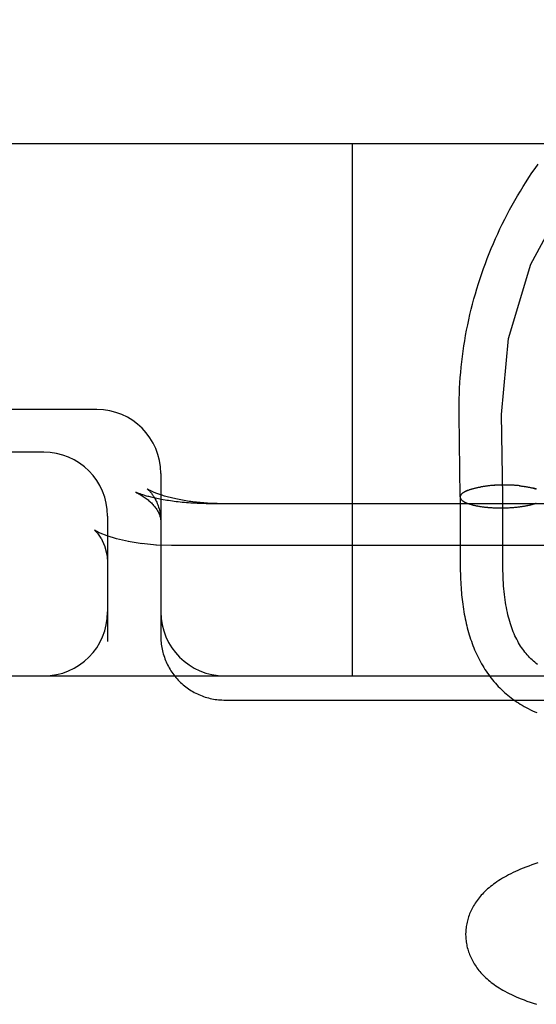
# Model space of a CAD drawing. Header units: inches. Extents: x 0 to 303, y 0 to 196.
# Tile 36 of 100: x 30.808 to 30.929, y 102.072 to 102.303. Entities that reach past the tile are written whole.
import ezdxf

# ---------------------------------------------------------------- set-up
doc = ezdxf.new("R2010")
doc.units = ezdxf.units.IN
doc.header["$LTSCALE"] = 16.67597
doc.header["$MEASUREMENT"] = 0
doc.linetypes.add('HIDDEN', pattern=[0.2, 0.1, -0.1])
doc.layers.add('DEFAULT_2', color=8, linetype='HIDDEN')

msp = doc.modelspace()

# ---------------------------------------------------------------- linework, layer by layer
at = {"layer": 'DEFAULT_2', "color": 8, "linetype": 'HIDDEN'}
for p, q in [((30.54628, 102.27386), (32.86128, 102.27386)), ((30.88628, 102.14886), (30.88628, 102.27386)), ((30.82628, 102.21136), (30.65628, 102.21136)), ((30.91129, 102.21011), (30.91128, 102.21136)), ((30.91153, 102.19085), (30.91129, 102.21011)), ((30.92153, 102.19097), (30.92128, 102.21024)), ((30.81378, 102.20136), (30.65628, 102.20136)), ((30.84128, 102.19636), (30.84128, 102.15811)), ((30.91255, 102.19205), (30.91328, 102.19239)), ((30.9166, 102.19325), (30.91642, 102.19322)), ((30.91678, 102.19327), (30.91657, 102.19324)), ((30.91696, 102.1933), (30.91675, 102.19327)), ((30.91715, 102.19333), (30.91693, 102.1933)), ((30.91733, 102.19335), (30.91711, 102.19333)), ((30.91752, 102.19338), (30.9173, 102.19335)), ((30.91771, 102.1934), (30.91748, 102.19338)), ((30.9179, 102.19343), (30.91767, 102.1934)), ((30.9181, 102.19345), (30.91786, 102.19343)), ((30.91829, 102.19347), (30.91805, 102.19345)), ((30.91849, 102.19349), (30.91825, 102.19347)), ((30.91869, 102.19351), (30.91844, 102.19349)), ((30.91888, 102.19352), (30.91864, 102.19351)), ((30.91908, 102.19354), (30.91884, 102.19353)), ((30.91928, 102.19356), (30.91903, 102.19354)), ((30.91949, 102.19357), (30.91923, 102.19356)), ((30.91969, 102.19358), (30.91943, 102.19357)), ((30.91989, 102.1936), (30.91964, 102.19359)), ((30.9201, 102.19361), (30.91984, 102.1936)), ((30.9203, 102.19362), (30.92004, 102.19361)), ((30.92051, 102.19363), (30.92024, 102.19362)), ((30.92071, 102.19363), (30.92045, 102.19363)), ((30.92092, 102.19364), (30.92065, 102.19364)), ((30.92112, 102.19364), (30.92086, 102.19364)), ((30.92133, 102.19365), (30.92106, 102.19365)), ((30.92154, 102.19365), (30.92127, 102.19365)), ((30.92174, 102.19365), (30.92147, 102.19366)), ((30.92195, 102.19365), (30.92168, 102.19366)), ((30.92216, 102.19365), (30.92188, 102.19366)), ((30.92236, 102.19365), (30.92209, 102.19366)), ((30.92257, 102.19365), (30.92229, 102.19366)), ((30.92277, 102.19365), (30.9225, 102.19366)), ((30.92298, 102.19364), (30.9227, 102.19365)), ((30.92318, 102.19363), (30.92291, 102.19365)), ((30.92339, 102.19363), (30.92311, 102.19364)), ((30.92359, 102.19362), (30.92331, 102.19364)), ((30.92379, 102.19361), (30.92351, 102.19363)), ((30.92399, 102.1936), (30.92371, 102.19362)), ((30.92419, 102.19359), (30.92391, 102.19361)), ((30.92439, 102.19357), (30.92411, 102.1936)), ((30.92459, 102.19356), (30.92431, 102.19358)), ((30.92478, 102.19354), (30.92451, 102.19357)), ((30.92498, 102.19353), (30.9247, 102.19356)), ((30.92517, 102.19351), (30.9249, 102.19354)), ((30.92536, 102.19349), (30.92509, 102.19352)), ((30.92555, 102.19347), (30.92528, 102.19351)), ((30.92547, 102.19349), (30.92566, 102.19347)), ((30.92555, 102.19347), (30.92584, 102.19345)), ((30.92574, 102.19345), (30.92603, 102.19342)), ((30.92593, 102.19343), (30.92621, 102.1934)), ((30.92611, 102.19341), (30.92639, 102.19338)), ((30.92629, 102.19338), (30.92657, 102.19335)), ((30.92647, 102.19336), (30.92675, 102.19333)), ((30.92665, 102.19333), (30.92692, 102.1933)), ((30.92683, 102.19331), (30.92709, 102.19327)), ((30.927, 102.19328), (30.92726, 102.19324)), ((30.92717, 102.19325), (30.92743, 102.19321)), ((30.92734, 102.19322), (30.92759, 102.19318)), ((30.92751, 102.19319), (30.92776, 102.19315)), ((30.92767, 102.19316), (30.92792, 102.19312)), ((30.92784, 102.19313), (30.92807, 102.19308)), ((30.928, 102.19309), (30.92823, 102.19305)), ((30.92815, 102.19306), (30.92838, 102.19301)), ((30.9283, 102.19302), (30.92853, 102.19298)), ((30.83607, 102.19168), (30.83538, 102.19197)), ((30.91158, 102.18858), (30.91158, 102.1872)), ((30.91564, 102.18874), (30.91584, 102.1887)), ((30.91581, 102.18871), (30.91602, 102.18867)), ((30.91598, 102.18868), (30.91619, 102.18864)), ((30.91615, 102.18865), (30.91637, 102.18862)), ((30.91633, 102.18863), (30.91655, 102.18859)), ((30.91651, 102.1886), (30.91673, 102.18857)), ((30.91669, 102.18857), (30.91692, 102.18854)), ((30.91687, 102.18855), (30.91711, 102.18852)), ((30.91706, 102.18853), (30.9173, 102.1885)), ((30.91725, 102.1885), (30.91749, 102.18847)), ((30.91744, 102.18848), (30.91768, 102.18845)), ((30.91763, 102.18846), (30.91787, 102.18844)), ((30.91782, 102.18844), (30.91801, 102.18843)), ((30.91787, 102.18844), (30.91821, 102.18841)), ((30.91807, 102.18842), (30.9184, 102.18839)), ((30.91827, 102.1884), (30.9186, 102.18838)), ((30.91847, 102.18839), (30.9188, 102.18837)), ((30.91867, 102.18837), (30.919, 102.18835)), ((30.91887, 102.18836), (30.9192, 102.18834)), ((30.91907, 102.18835), (30.91941, 102.18833)), ((30.91928, 102.18834), (30.91961, 102.18832)), ((30.91948, 102.18833), (30.91982, 102.18832)), ((30.91969, 102.18832), (30.92002, 102.18831)), ((30.91989, 102.18831), (30.92023, 102.1883)), ((30.9201, 102.1883), (30.92043, 102.1883)), ((30.92031, 102.1883), (30.92064, 102.1883)), ((30.92052, 102.1883), (30.92085, 102.1883)), ((30.92073, 102.18829), (30.92106, 102.18829)), ((30.92094, 102.18829), (30.92126, 102.18829)), ((30.92115, 102.18829), (30.92147, 102.1883)), ((30.92136, 102.18829), (30.92168, 102.1883)), ((30.92157, 102.18829), (30.92189, 102.1883)), ((30.92158, 102.18664), (30.92158, 102.18827)), ((30.92178, 102.1883), (30.9221, 102.18831)), ((30.92199, 102.1883), (30.9223, 102.18831)), ((30.9222, 102.18831), (30.92251, 102.18832)), ((30.9224, 102.18831), (30.92272, 102.18833)), ((30.92261, 102.18832), (30.92292, 102.18834)), ((30.92282, 102.18833), (30.92313, 102.18835)), ((30.92303, 102.18834), (30.92334, 102.18836)), ((30.92324, 102.18835), (30.92354, 102.18837)), ((30.92344, 102.18837), (30.92374, 102.18839)), ((30.92365, 102.18838), (30.92395, 102.1884)), ((30.92385, 102.18839), (30.92415, 102.18842)), ((30.92406, 102.18841), (30.92435, 102.18844)), ((30.92426, 102.18843), (30.92455, 102.18846)), ((30.92446, 102.18845), (30.92474, 102.18848)), ((30.92466, 102.18847), (30.92494, 102.1885)), ((30.92486, 102.18849), (30.92514, 102.18852)), ((30.92506, 102.18851), (30.92533, 102.18854)), ((30.92525, 102.18853), (30.92552, 102.18857)), ((30.92545, 102.18855), (30.92571, 102.18859)), ((30.92564, 102.18858), (30.9259, 102.18862)), ((30.92583, 102.1886), (30.92609, 102.18864)), ((30.92602, 102.18863), (30.92627, 102.18867)), ((30.9262, 102.18866), (30.92645, 102.1887)), ((30.92639, 102.18869), (30.92663, 102.18873)), ((30.92657, 102.18872), (30.92681, 102.18876)), ((30.92675, 102.18875), (30.92699, 102.18879)), ((30.92693, 102.18878), (30.92716, 102.18883)), ((30.92711, 102.18881), (30.92733, 102.18886)), ((30.92728, 102.18885), (30.9275, 102.1889)), ((30.92745, 102.18888), (30.92767, 102.18893)), ((30.92762, 102.18892), (30.92783, 102.18897)), ((30.92778, 102.18896), (30.92799, 102.18901)), ((30.92794, 102.18899), (30.92815, 102.18904)), ((30.9281, 102.18903), (30.9283, 102.18908)), ((30.92826, 102.18907), (30.92845, 102.18912)), ((30.92841, 102.18911), (30.9286, 102.18916)), ((30.9286, 102.18916), (30.92875, 102.18921)), ((30.92886, 102.18924), (30.92903, 102.18929)), ((30.929, 102.18928), (30.92917, 102.18934)), ((30.92914, 102.18932), (30.9293, 102.18938)), ((30.92927, 102.18937), (30.9294, 102.18941)), ((30.82878, 102.18636), (30.82878, 102.15695)), ((30.91158, 102.1872), (30.91158, 102.18575)), ((30.92158, 102.18509), (30.92158, 102.18664)), ((30.82588, 102.18292), (30.82644, 102.18234)), ((30.92153, 102.17884), (30.92158, 102.18509)), ((30.82706, 102.18235), (30.82617, 102.18279)), ((30.82866, 102.18172), (30.82703, 102.18237)), ((30.83088, 102.18104), (30.82866, 102.18172)), ((30.83687, 102.17989), (30.83361, 102.18041)), ((30.84027, 102.17957), (30.83673, 102.17991)), ((30.84378, 102.17946), (30.84008, 102.17958)), ((31.06378, 102.17946), (30.84378, 102.17946)), ((30.91153, 102.17879), (30.91152, 102.17725)), ((30.92152, 102.1773), (30.92153, 102.17884)), ((30.91152, 102.17725), (30.91153, 102.17574)), ((30.92153, 102.17577), (30.92152, 102.1773)), ((30.84157, 102.15515), (30.84166, 102.15477)), ((30.65628, 102.14886), (32.86128, 102.14886)), ((30.85628, 102.14319), (31.07711, 102.14319))]:
    msp.add_line(p, q, dxfattribs=at)
for points in [[(30.92128, 102.21024), (30.92287, 102.22804), (30.92813, 102.2455), (30.93669, 102.26134), (30.94852, 102.27551), (30.96274, 102.28697), (30.97931, 102.29567), (30.99701, 102.30098), (31.01578, 102.30288), (31.03424, 102.30123), (31.05233, 102.29604), (31.06871, 102.28768), (31.08334, 102.27619), (31.09513, 102.26241), (31.10405, 102.24638), (31.10944, 102.22929), (31.11128, 102.21104)], [(30.91128, 102.21136), (30.91129, 102.21261), (30.91131, 102.21386), (30.91135, 102.21511), (30.91141, 102.21636), (30.91148, 102.21761), (30.91156, 102.21886), (30.91167, 102.2201), (30.91179, 102.22135), (30.91192, 102.22259), (30.91207, 102.22383), (30.91224, 102.22507), (30.91242, 102.22631), (30.91262, 102.22754), (30.91283, 102.22878), (30.91306, 102.23001), (30.91331, 102.23124), (30.91357, 102.23246), (30.91385, 102.23368), (30.91414, 102.2349), (30.91445, 102.23611), (30.91477, 102.23733), (30.91511, 102.23853), (30.91546, 102.23974), (30.91583, 102.24093), (30.91622, 102.24213), (30.91661, 102.24332), (30.91703, 102.2445), (30.91746, 102.24568), (30.9179, 102.24686), (30.91836, 102.24803), (30.91884, 102.24919), (30.91933, 102.25035), (30.91983, 102.2515), (30.92035, 102.25264), (30.92088, 102.25378), (30.92143, 102.25492), (30.92199, 102.25604), (30.92257, 102.25716), (30.92316, 102.25828), (30.92377, 102.25938), (30.92439, 102.26048), (30.92502, 102.26157), (30.92567, 102.26266), (30.92633, 102.26373), (30.927, 102.2648), (30.92769, 102.26586), (30.92839, 102.26691), (30.92911, 102.26796), (30.92983, 102.26899)], [(30.8381, 102.19273), (30.83809, 102.19274), (30.83809, 102.19274), (30.8381, 102.19273), (30.83812, 102.19271), (30.83815, 102.19269), (30.83818, 102.19267), (30.83822, 102.19263), (30.83827, 102.19259), (30.83832, 102.19254), (30.83838, 102.19249), (30.83845, 102.19242), (30.83852, 102.19235), (30.8386, 102.19227), (30.83868, 102.19218), (30.83876, 102.19209), (30.83886, 102.19198), (30.83895, 102.19187), (30.83905, 102.19174), (30.83916, 102.19161), (30.83926, 102.19146), (30.83937, 102.1913), (30.83949, 102.19113), (30.8396, 102.19095), (30.83972, 102.19076), (30.83984, 102.19055), (30.83996, 102.19034), (30.84008, 102.1901), (30.8402, 102.18986), (30.84032, 102.1896), (30.84043, 102.18933), (30.84054, 102.18904), (30.84065, 102.18874), (30.84075, 102.18843), (30.84085, 102.1881), (30.84093, 102.18777), (30.84101, 102.18742), (30.84108, 102.18707), (30.84114, 102.1867), (30.84119, 102.18633), (30.84123, 102.18595), (30.84126, 102.18557), (30.84127, 102.18518), (30.84128, 102.18492)], [(30.85578, 102.18928), (30.85544, 102.18928), (30.85498, 102.18928), (30.85453, 102.18929), (30.85407, 102.1893), (30.85362, 102.18932), (30.85316, 102.18934), (30.85271, 102.18936), (30.85226, 102.18938), (30.85182, 102.18941), (30.85137, 102.18945), (30.85093, 102.18948), (30.85049, 102.18952), (30.85006, 102.18957), (30.84963, 102.18961), (30.8492, 102.18966), (30.84877, 102.18971), (30.84835, 102.18977), (30.84794, 102.18983), (30.84753, 102.18989), (30.84712, 102.18995), (30.84673, 102.19002), (30.84633, 102.19009), (30.84594, 102.19016), (30.84556, 102.19023), (30.84519, 102.19031), (30.84482, 102.19039), (30.84446, 102.19047), (30.84411, 102.19055), (30.84376, 102.19063), (30.84343, 102.19072), (30.8431, 102.1908), (30.84278, 102.19089), (30.84247, 102.19098), (30.84217, 102.19106), (30.84188, 102.19115), (30.8416, 102.19124), (30.84133, 102.19133), (30.84106, 102.19142), (30.84081, 102.1915), (30.84057, 102.19159), (30.84035, 102.19167), (30.84013, 102.19176), (30.83992, 102.19184), (30.83973, 102.19192), (30.83954, 102.192), (30.83937, 102.19207), (30.83921, 102.19214), (30.83906, 102.19221), (30.83892, 102.19228), (30.83879, 102.19234), (30.83868, 102.1924), (30.83857, 102.19245), (30.83848, 102.1925), (30.8384, 102.19255), (30.83832, 102.19259), (30.83826, 102.19263), (30.83821, 102.19266), (30.83817, 102.19269), (30.83814, 102.19271), (30.83811, 102.19272), (30.8381, 102.19273)], [(30.91284, 102.1922), (30.91274, 102.19215), (30.91265, 102.1921), (30.91255, 102.19205)], [(30.91328, 102.19239), (30.91317, 102.19234), (30.91305, 102.19229), (30.91295, 102.19225)], [(30.91328, 102.19239), (30.91339, 102.19244), (30.91352, 102.19248), (30.91364, 102.19253), (30.91377, 102.19257), (30.9139, 102.19262), (30.91403, 102.19266), (30.91417, 102.1927), (30.91431, 102.19274), (30.91445, 102.19278), (30.9146, 102.19283), (30.91475, 102.19286), (30.9149, 102.1929), (30.91506, 102.19294), (30.91522, 102.19298), (30.91538, 102.19301), (30.91554, 102.19305), (30.9157, 102.19308), (30.91587, 102.19312), (30.91604, 102.19315), (30.91622, 102.19318), (30.91639, 102.19321)], [(30.92846, 102.19299), (30.92867, 102.19294), (30.92881, 102.1929), (30.92895, 102.19286), (30.92909, 102.19282), (30.92922, 102.19278), (30.92935, 102.19274), (30.92948, 102.1927)], [(30.92942, 102.19271), (30.92929, 102.19275), (30.92916, 102.19279), (30.92903, 102.19283), (30.92889, 102.19287), (30.92875, 102.19291), (30.9286, 102.19295)], [(30.83538, 102.19197), (30.83561, 102.19186), (30.83587, 102.19172), (30.83613, 102.19158), (30.83639, 102.19144), (30.83665, 102.19129), (30.83689, 102.19114), (30.83714, 102.19098), (30.83737, 102.19082), (30.8376, 102.19066), (30.83783, 102.19049), (30.83805, 102.19032), (30.83827, 102.19015), (30.83848, 102.18998), (30.83868, 102.1898), (30.83887, 102.18962), (30.83906, 102.18944), (30.83925, 102.18925), (30.83942, 102.18907), (30.83959, 102.18888), (30.83975, 102.18869), (30.8399, 102.18851), (30.84004, 102.18832), (30.84017, 102.18813), (30.8403, 102.18794), (30.84042, 102.18776), (30.84053, 102.18757), (30.84063, 102.18739), (30.84072, 102.1872), (30.84081, 102.18702), (30.84088, 102.18684), (30.84095, 102.18667), (30.84102, 102.18649), (30.84107, 102.18631), (30.84112, 102.18614), (30.84116, 102.18596), (30.8412, 102.18579), (30.84123, 102.18561), (30.84125, 102.18544), (30.84127, 102.18526), (30.84127, 102.18508), (30.84128, 102.18492)], [(31.07678, 102.18928), (30.85241, 102.18928), (30.85189, 102.18928), (30.85137, 102.18929), (30.85085, 102.1893), (30.85033, 102.18932), (30.84982, 102.18934), (30.84931, 102.18937), (30.8488, 102.18939), (30.84829, 102.18942), (30.84779, 102.18946), (30.8473, 102.1895), (30.8468, 102.18954), (30.84632, 102.18959), (30.84584, 102.18963), (30.84536, 102.18969), (30.8449, 102.18974), (30.84444, 102.1898), (30.84398, 102.18986), (30.84354, 102.18992), (30.84311, 102.18999), (30.84268, 102.19005), (30.84227, 102.19012), (30.84186, 102.19019), (30.84147, 102.19026), (30.84108, 102.19034), (30.84071, 102.19041), (30.84034, 102.19049), (30.83999, 102.19056), (30.83966, 102.19064), (30.83933, 102.19071), (30.83903, 102.19079), (30.83874, 102.19086), (30.83846, 102.19093), (30.8382, 102.191), (30.83795, 102.19107), (30.83771, 102.19114), (30.83749, 102.1912), (30.83728, 102.19127), (30.83708, 102.19133), (30.8369, 102.19139), (30.83672, 102.19145), (30.83656, 102.1915), (30.83641, 102.19156), (30.83627, 102.19161), (30.83614, 102.19165), (30.83607, 102.19168)], [(30.91195, 102.19163), (30.91189, 102.19157), (30.91184, 102.19152), (30.91179, 102.19146), (30.91174, 102.19141), (30.9117, 102.19135), (30.91167, 102.1913), (30.91163, 102.19124), (30.91161, 102.19119), (30.91158, 102.19113), (30.91156, 102.19108), (30.91155, 102.19102), (30.91154, 102.19097), (30.91153, 102.19091), (30.91153, 102.19085)], [(30.91153, 102.19085), (30.91153, 102.1908), (30.91154, 102.19074), (30.91155, 102.19069), (30.91157, 102.19063), (30.91158, 102.19057), (30.91161, 102.19052), (30.91164, 102.19046), (30.91167, 102.19041), (30.91171, 102.19035), (30.91175, 102.1903)], [(30.91255, 102.19205), (30.91246, 102.192), (30.91238, 102.19194), (30.9123, 102.19189), (30.91222, 102.19184), (30.91214, 102.19179), (30.91208, 102.19173), (30.91201, 102.19168), (30.91195, 102.19162), (30.91189, 102.19157), (30.91184, 102.19152), (30.91179, 102.19146), (30.91175, 102.19141), (30.91171, 102.19135), (30.91167, 102.19129), (30.91164, 102.19124), (30.91161, 102.19118), (30.91159, 102.19113), (30.91157, 102.19107), (30.91155, 102.19102), (30.91154, 102.19096), (30.91154, 102.1909), (30.91154, 102.19085), (30.91154, 102.19084)], [(30.91154, 102.19084), (30.91154, 102.19079), (30.91155, 102.19074), (30.91156, 102.19068), (30.91157, 102.19063), (30.91159, 102.19057), (30.91162, 102.19052), (30.91165, 102.19046), (30.91168, 102.19041), (30.91172, 102.19035), (30.91176, 102.1903), (30.91181, 102.19024), (30.91186, 102.19019), (30.91191, 102.19014), (30.91197, 102.19008), (30.91203, 102.19003), (30.9121, 102.18998), (30.91217, 102.18993), (30.91224, 102.18988), (30.91232, 102.18983)], [(30.91154, 102.19084), (30.91155, 102.19048), (30.91156, 102.18988), (30.91157, 102.18924), (30.91158, 102.18858)], [(30.91231, 102.18982), (30.9124, 102.18977), (30.91249, 102.18972), (30.91258, 102.18967), (30.91267, 102.18962), (30.91277, 102.18958), (30.91288, 102.18953), (30.91298, 102.18948), (30.91309, 102.18943), (30.91321, 102.18939), (30.91333, 102.18934), (30.91345, 102.1893), (30.91357, 102.18926), (30.9137, 102.18921), (30.91383, 102.18917), (30.91397, 102.18913), (30.91411, 102.18909), (30.91425, 102.18905), (30.9144, 102.18901), (30.91455, 102.18897), (30.9147, 102.18894), (30.91485, 102.1889), (30.91501, 102.18886), (30.91517, 102.18883), (30.91533, 102.1888), (30.9155, 102.18876), (30.91567, 102.18873)], [(30.92158, 102.18827), (30.92157, 102.18908), (30.92156, 102.18988), (30.92154, 102.19067), (30.92152, 102.19145)], [(30.92856, 102.18915), (30.92871, 102.18919), (30.92889, 102.18925)], [(30.91158, 102.18575), (30.91155, 102.18192), (30.91153, 102.17879)], [(30.82617, 102.18279), (30.82609, 102.18283), (30.82572, 102.18306), (30.82587, 102.18294), (30.82641, 102.18237), (30.82723, 102.18121)], [(30.82724, 102.1812), (30.82808, 102.17941), (30.82868, 102.17694), (30.82878, 102.1755)], [(30.83368, 102.18039), (30.8309, 102.18103), (30.82865, 102.18172)], [(30.82807, 102.17945), (30.82866, 102.17707), (30.82878, 102.17549)], [(30.91153, 102.17574), (30.91154, 102.175), (30.91155, 102.17427), (30.91157, 102.17355), (30.91159, 102.17284), (30.91162, 102.17216), (30.91164, 102.17148), (30.91168, 102.17083), (30.91171, 102.1702), (30.91175, 102.16958), (30.9118, 102.16899), (30.91184, 102.16842), (30.91189, 102.16787), (30.91195, 102.16734), (30.91201, 102.1668), (30.91207, 102.16625), (30.91214, 102.16568), (30.91222, 102.1651), (30.91231, 102.16452), (30.91241, 102.16393), (30.91251, 102.16336), (30.91261, 102.1628), (30.91272, 102.16225), (30.91284, 102.16171), (30.91296, 102.16117), (30.91309, 102.16064), (30.91322, 102.16011), (30.91336, 102.15958), (30.91351, 102.15905), (30.91366, 102.15853), (30.91383, 102.15801), (30.91399, 102.15749), (30.91417, 102.15698), (30.91435, 102.15647), (30.91454, 102.15597), (30.91474, 102.15547), (30.91494, 102.15498), (30.91516, 102.15449), (30.91537, 102.15401), (30.9156, 102.15354), (30.91583, 102.15307), (30.91607, 102.1526), (30.91632, 102.15214), (30.91657, 102.15169), (30.91683, 102.15124), (30.9171, 102.1508), (30.91737, 102.15037), (30.91765, 102.14994), (30.91794, 102.14952), (30.91824, 102.14911), (30.91854, 102.1487), (30.91885, 102.1483), (30.91916, 102.14791), (30.91948, 102.14752), (30.91981, 102.14714), (30.92015, 102.14676), (30.9205, 102.14639), (30.92085, 102.14603), (30.92121, 102.14568), (30.92157, 102.14533), (30.92195, 102.14499), (30.92233, 102.14465), (30.92272, 102.14432), (30.92311, 102.144), (30.92352, 102.14369), (30.92393, 102.14338), (30.92435, 102.14308), (30.92477, 102.14279), (30.92521, 102.1425), (30.92565, 102.14222), (30.92611, 102.14195), (30.92657, 102.14168), (30.92705, 102.14142), (30.92753, 102.14117), (30.92802, 102.14092), (30.92853, 102.14068), (30.92904, 102.14045), (30.92957, 102.14023)], [(30.92971, 102.15155), (30.92938, 102.15179), (30.92906, 102.15205), (30.92875, 102.15232), (30.92845, 102.15259), (30.92815, 102.15288), (30.92785, 102.15317), (30.92757, 102.15347), (30.92728, 102.15378), (30.92701, 102.15411), (30.92674, 102.15444), (30.92648, 102.15478), (30.92622, 102.15513), (30.92597, 102.15549), (30.92573, 102.15586), (30.92549, 102.15624), (30.92526, 102.15663), (30.92504, 102.15703), (30.92482, 102.15744), (30.92461, 102.15786), (30.92441, 102.15829), (30.92421, 102.15874), (30.92402, 102.15919), (30.92384, 102.15965), (30.92366, 102.16013), (30.9235, 102.16061), (30.92333, 102.16111), (30.92318, 102.16162), (30.92303, 102.16214), (30.92289, 102.16267), (30.92275, 102.16321), (30.92262, 102.16377), (30.9225, 102.16433), (30.92239, 102.16491), (30.92229, 102.1655), (30.92219, 102.1661), (30.9221, 102.16672), (30.92201, 102.16734), (30.92193, 102.16798), (30.92187, 102.16863), (30.9218, 102.1693), (30.92175, 102.16997), (30.9217, 102.17067), (30.92166, 102.17137), (30.92163, 102.17208), (30.9216, 102.1728), (30.92157, 102.17353), (30.92156, 102.17427), (30.92154, 102.17502), (30.92153, 102.17577)], [(30.84128, 102.15811), (30.84128, 102.1579), (30.84129, 102.1575), (30.84131, 102.15711), (30.84134, 102.15672), (30.84139, 102.15632), (30.84144, 102.15593), (30.8415, 102.15554), (30.84158, 102.15515), (30.84166, 102.15477), (30.84175, 102.15438), (30.84186, 102.154), (30.84197, 102.15362), (30.8421, 102.15325), (30.84223, 102.15287), (30.84238, 102.1525), (30.84253, 102.15214), (30.84269, 102.15178), (30.84287, 102.15142), (30.84305, 102.15107), (30.84324, 102.15073), (30.84344, 102.15039), (30.84365, 102.15005), (30.84387, 102.14972), (30.8441, 102.14939), (30.84434, 102.14908), (30.84458, 102.14876), (30.84483, 102.14846), (30.8451, 102.14816), (30.84537, 102.14787), (30.84564, 102.14758), (30.84593, 102.14731), (30.84622, 102.14704), (30.84652, 102.14678), (30.84682, 102.14652), (30.84714, 102.14628), (30.84746, 102.14604), (30.84778, 102.14581), (30.84811, 102.14559), (30.84845, 102.14538), (30.84879, 102.14518), (30.84914, 102.14498), (30.8495, 102.1448), (30.84985, 102.14462), (30.85022, 102.14446), (30.85058, 102.1443), (30.85096, 102.14416), (30.85133, 102.14402), (30.85171, 102.1439), (30.85209, 102.14378), (30.85248, 102.14367), (30.85287, 102.14358), (30.85326, 102.14349), (30.85365, 102.14342), (30.85404, 102.14335), (30.85444, 102.1433), (30.85484, 102.14326), (30.85523, 102.14322), (30.85563, 102.1432), (30.85603, 102.14319), (30.85628, 102.14319)], [(30.92981, 102.105), (30.92906, 102.10475), (30.92834, 102.10449), (30.92764, 102.10423), (30.92697, 102.10398), (30.92632, 102.10372), (30.9257, 102.10346), (30.92511, 102.1032), (30.92453, 102.10294), (30.92398, 102.10268), (30.92344, 102.10242), (30.92292, 102.10215), (30.92242, 102.10188), (30.92194, 102.10161), (30.92147, 102.10134), (30.92102, 102.10107), (30.92059, 102.1008), (30.92017, 102.10052), (30.91977, 102.10024), (30.91939, 102.09997), (30.91902, 102.09969), (30.91866, 102.09941), (30.91832, 102.09912), (30.91798, 102.09884), (30.91766, 102.09855), (30.91735, 102.09825), (30.91705, 102.09796), (30.91677, 102.09766), (30.91649, 102.09736), (30.91623, 102.09705), (30.91597, 102.09675), (30.91573, 102.09644), (30.9155, 102.09613), (30.91528, 102.09582), (30.91507, 102.09551), (30.91487, 102.0952), (30.91468, 102.09489), (30.91451, 102.09458), (30.91434, 102.09427), (30.91418, 102.09395), (30.91403, 102.09363), (30.91389, 102.09331), (30.91375, 102.09299), (30.91363, 102.09267), (30.91352, 102.09234), (30.91341, 102.09202), (30.91331, 102.09169), (30.91323, 102.09136), (30.91315, 102.09103), (30.91308, 102.09069), (30.91301, 102.09036), (30.91296, 102.09002), (30.91292, 102.08969), (30.91288, 102.08935), (30.91286, 102.08901), (30.91284, 102.08867), (30.91283, 102.08834), (30.91283, 102.08805)], [(30.91283, 102.08805), (30.91284, 102.08776), (30.91286, 102.08742), (30.91288, 102.08708), (30.91292, 102.08675), (30.91296, 102.08641), (30.91301, 102.08608), (30.91307, 102.08574), (30.91314, 102.08541), (30.91322, 102.08508), (30.91331, 102.08475), (30.91341, 102.08442), (30.91351, 102.08409), (30.91362, 102.08377), (30.91375, 102.08345), (30.91388, 102.08313), (30.91402, 102.08281), (30.91417, 102.08249), (30.91433, 102.08218), (30.91449, 102.08186), (30.91467, 102.08155), (30.91486, 102.08124), (30.91505, 102.08094), (30.91526, 102.08063), (30.91548, 102.08033), (30.9157, 102.08003), (30.91593, 102.07973), (30.91618, 102.07944), (30.91643, 102.07915), (30.9167, 102.07886), (30.91697, 102.07858), (30.91725, 102.07829), (30.91755, 102.07801), (30.91785, 102.07774), (30.91817, 102.07746), (30.9185, 102.07719), (30.91884, 102.07692), (30.91919, 102.07666), (30.91955, 102.07639), (30.91993, 102.07613), (30.92032, 102.07587), (30.92073, 102.07561), (30.92115, 102.07535), (30.92159, 102.07509), (30.92206, 102.07483), (30.92254, 102.07458), (30.92304, 102.07432), (30.92356, 102.07406), (30.9241, 102.07381), (30.92467, 102.07356), (30.92526, 102.0733), (30.92588, 102.07305), (30.92654, 102.07279), (30.92722, 102.07253), (30.92794, 102.07227), (30.92869, 102.07202), (30.92945, 102.07177)]]:
    msp.add_lwpolyline(points, dxfattribs=at)
for centre, start, end in [((30.82628, 102.19636), 0, 90), ((30.81378, 102.18636), 0, 90), ((30.81378, 102.16386), 270, 360), ((30.85628, 102.16386), 180, 270)]:
    msp.add_arc(centre, 0.015, start, end, dxfattribs=at)

doc.saveas('drawing.dxf')
